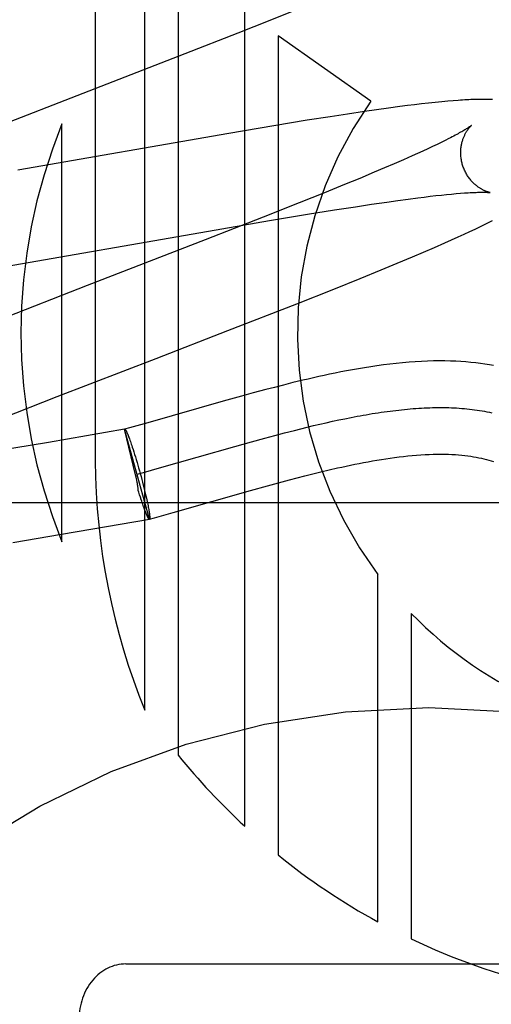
# Model space of a CAD drawing. Header units: inches. Extents: x 0 to 262, y 0 to 169.
# Tile 33 of 83: x 80.819 to 80.92, y 86.843 to 87.055. Entities that reach past the tile are written whole.
import ezdxf

# ---------------------------------------------------------------- set-up
doc = ezdxf.new("R2010")
doc.units = ezdxf.units.IN
doc.header["$LTSCALE"] = 14.3846153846
doc.header["$MEASUREMENT"] = 0
doc.linetypes.add('HIDDEN', pattern=[0.2, 0.1, -0.1])
doc.layers.add('DEFAULT_2', color=8, linetype='HIDDEN')

msp = doc.modelspace()

# ---------------------------------------------------------------- linework, layer by layer
at = {"layer": 'DEFAULT_2', "color": 8, "linetype": 'HIDDEN'}
for p, q in [((80.8348420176, 87.26569873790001), (80.8348420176, 86.9599051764)), ((80.8454404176, 86.9064609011), (80.8454404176, 87.26569873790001)), ((80.85258281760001, 87.26569873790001), (80.85258281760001, 86.8968343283)), ((80.86686761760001, 86.8815800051), (80.86686761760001, 87.26569873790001)), ((80.8722962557, 87.05441025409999), (80.87785948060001, 87.05665535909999)), ((80.8654727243, 87.05169559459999), (80.8722962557, 87.05441025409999)), ((80.8541405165, 87.0472503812), (80.8654727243, 87.05169559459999)), ((80.8740099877, 87.0510404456), (80.8740099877, 86.87540588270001)), ((80.8938788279, 87.03707031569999), (80.8740099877, 87.0510404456)), ((80.8322653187, 87.0387731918), (80.8541405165, 87.0472503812)), ((80.8110497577, 87.0305427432), (80.8322653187, 87.0387731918)), ((80.9017409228, 87.03610862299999), (80.9001539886, 87.0359049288)), ((80.90328527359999, 87.0362995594), (80.9017409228, 87.03610862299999)), ((80.9047896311, 87.0364777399), (80.90328527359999, 87.0362995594)), ((80.9062704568, 87.03664458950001), (80.9047896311, 87.0364777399)), ((80.90773674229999, 87.0368002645), (80.9062704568, 87.03664458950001)), ((80.9091387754, 87.0369389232), (80.90773674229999, 87.0368002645)), ((80.91041477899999, 87.0370551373), (80.9091387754, 87.0369389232)), ((80.9115641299, 87.0371504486), (80.91041477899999, 87.0370551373)), ((80.8889251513, 87.03430538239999), (80.88516913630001, 87.0337261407)), ((80.8925410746, 87.03484520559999), (80.8889251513, 87.03430538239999)), ((80.8951597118, 87.03522299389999), (80.8925410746, 87.03484520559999)), ((80.8976985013, 87.0355766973), (80.8951597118, 87.03522299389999)), ((80.9001539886, 87.0359049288), (80.8976985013, 87.0355766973)), ((80.8276996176, 86.94258716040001), (80.8276996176, 87.0321639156)), ((80.8802893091, 87.0329508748), (80.8731413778, 87.0317795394)), ((80.88516913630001, 87.0337261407), (80.8802893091, 87.0329508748)), ((80.8634762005, 87.0301478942), (80.8182052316, 87.022262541)), ((80.8731413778, 87.0317795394), (80.8634762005, 87.0301478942)), ((80.90810348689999, 87.0277915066), (80.9071448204, 87.0273344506)), ((80.9090040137, 87.0282284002), (80.90810348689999, 87.0277915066)), ((80.909845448, 87.0286443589), (80.9090040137, 87.0282284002)), ((80.9106269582, 87.0290385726), (80.909845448, 87.0286443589)), ((80.90393088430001, 87.0258495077), (80.902750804, 87.02531879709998)), ((80.9050573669, 87.0263627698), (80.90393088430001, 87.0258495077)), ((80.9061290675, 87.02685796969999), (80.9050573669, 87.0263627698)), ((80.9071448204, 87.0273344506), (80.9061290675, 87.02685796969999)), ((80.8989006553, 87.023627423), (80.8968090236, 87.0227291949)), ((80.90088265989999, 87.0244911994), (80.8989006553, 87.023627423)), ((80.902750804, 87.02531879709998), (80.90088265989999, 87.0244911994)), ((80.8946118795, 87.021798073), (80.8915256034, 87.0205080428)), ((80.8968090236, 87.0227291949), (80.8946118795, 87.021798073)), ((80.8882691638, 87.0191655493), (80.88397485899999, 87.0174186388)), ((80.8915256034, 87.0205080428), (80.8882691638, 87.0191655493)), ((80.88397485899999, 87.0174186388), (80.87852083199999, 87.0152298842)), ((80.9101439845, 87.0170373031), (80.9111978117, 87.0171395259)), ((80.9111978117, 87.0171395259), (80.9121901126, 87.01722886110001)), ((80.9121901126, 87.01722886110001), (80.9131196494, 87.017305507)), ((80.87852083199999, 87.0152298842), (80.87079765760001, 87.01217226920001)), ((80.89064161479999, 87.0144331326), (80.8940875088, 87.0149540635)), ((80.8940875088, 87.0149540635), (80.8973565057, 87.0154311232)), ((80.8973565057, 87.0154311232), (80.899685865, 87.0157587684)), ((80.899685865, 87.0157587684), (80.9019054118, 87.0160596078)), ((80.9019054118, 87.0160596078), (80.90401056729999, 87.0163328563)), ((80.90401056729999, 87.0163328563), (80.905348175, 87.0164993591)), ((80.905348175, 87.0164993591), (80.9066316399, 87.016653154)), ((80.9066316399, 87.016653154), (80.90785961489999, 87.0167941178)), ((80.90785961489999, 87.0167941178), (80.909030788, 87.01692217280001)), ((80.909030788, 87.01692217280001), (80.9101439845, 87.0170373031)), ((80.8803379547, 87.0127945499), (80.8861009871, 87.013723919)), ((80.8861009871, 87.013723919), (80.89064161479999, 87.0144331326)), ((80.87079765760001, 87.01217226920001), (80.8584242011, 87.0073385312)), ((80.8591165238, 87.0092009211), (80.8721820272, 87.0114382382)), ((80.8721820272, 87.0114382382), (80.8803379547, 87.0127945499)), ((80.9182563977, 87.0105961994), (80.9191536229, 87.0110436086)), ((80.9191536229, 87.0110436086), (80.9199930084, 87.0114703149)), ((80.8132933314, 87.00122238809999), (80.8591165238, 87.0092009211)), ((80.9139222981, 87.00853114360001), (80.91513259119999, 87.0090943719)), ((80.91513259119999, 87.0090943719), (80.9162543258, 87.0096249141)), ((80.9162543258, 87.0096249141), (80.9172929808, 87.01012453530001)), ((80.9172929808, 87.01012453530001), (80.9182563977, 87.0105961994)), ((80.8584242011, 87.0073385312), (80.8330878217, 86.9975321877)), ((80.9075386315, 87.0056782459), (80.9097880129, 87.0066645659)), ((80.9097880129, 87.0066645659), (80.9112364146, 87.0073096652)), ((80.9112364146, 87.0073096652), (80.9126202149, 87.0079345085)), ((80.9126202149, 87.0079345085), (80.9139222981, 87.00853114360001)), ((80.9028575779, 87.00367409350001), (80.9052317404, 87.0046833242)), ((80.9052317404, 87.0046833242), (80.9075386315, 87.0056782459)), ((80.8961049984, 87.00086666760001), (80.8995578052, 87.0022919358)), ((80.8995578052, 87.0022919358), (80.9028575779, 87.00367409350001)), ((80.8916035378, 86.999034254), (80.8961049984, 87.00086666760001)), ((80.8859470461, 86.9967637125), (80.8916035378, 86.999034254)), ((80.8330878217, 86.9975321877), (80.8140626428, 86.9901237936)), ((80.8780157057, 86.9936237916), (80.8859470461, 86.9967637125)), ((80.86328403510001, 86.98787478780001), (80.8780157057, 86.9936237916)), ((80.8478567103, 86.98190495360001), (80.86328403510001, 86.98787478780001)), ((80.8266752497, 86.9736870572), (80.8478567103, 86.98190495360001)), ((80.8713685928, 86.9751959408), (80.868714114, 86.974484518)), ((80.8732315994, 86.975684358), (80.8713685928, 86.9751959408)), ((80.8751804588, 86.9761842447), (80.8732315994, 86.975684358)), ((80.87722463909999, 86.9766951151), (80.8751804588, 86.9761842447)), ((80.8147252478, 86.9689919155), (80.8266752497, 86.9736870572)), ((80.8622695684, 86.9726994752), (80.8460732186, 86.96808860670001)), ((80.866200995, 86.9737967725), (80.8622695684, 86.9726994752)), ((80.868714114, 86.974484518), (80.866200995, 86.9737967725)), ((80.88569379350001, 86.9684016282), (80.8870295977, 86.9686886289)), ((80.8870295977, 86.9686886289), (80.8883569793, 86.9689638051)), ((80.8883569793, 86.9689638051), (80.8896757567, 86.9692266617)), ((80.8411055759, 86.96670679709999), (80.8248032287, 86.96389174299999)), ((80.8464600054, 86.9474497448), (80.841105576, 86.96670679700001)), ((80.8434883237, 86.9568940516), (80.8411088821, 86.96669485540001)), ((80.841108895, 86.96669486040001), (80.8411389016, 86.9667160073)), ((80.8421910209, 86.96700558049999), (80.8411389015, 86.9667160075)), ((80.8460732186, 86.96808860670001), (80.8421910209, 86.96700558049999)), ((80.8754251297, 86.9659222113), (80.8775122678, 86.9664590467)), ((80.8775122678, 86.9664590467), (80.8788947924, 86.96680659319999)), ((80.8788947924, 86.96680659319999), (80.8802699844, 86.9671452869)), ((80.8802699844, 86.9671452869), (80.8816376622, 86.9674746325)), ((80.8816376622, 86.9674746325), (80.8829976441, 86.9677941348)), ((80.8829976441, 86.9677941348), (80.8843497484, 86.9681032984)), ((80.8843497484, 86.9681032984), (80.88569379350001, 86.9684016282)), ((80.84198970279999, 86.96510422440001), (80.8420782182, 86.9648711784)), ((80.8420782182, 86.9648711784), (80.8421697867, 86.9646241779)), ((80.8421697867, 86.9646241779), (80.8422642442, 86.96436366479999)), ((80.8422642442, 86.96436366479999), (80.8423614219, 86.9640901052)), ((80.8683596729, 86.9640184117), (80.8712050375, 86.96479881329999)), ((80.8712050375, 86.96479881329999), (80.8733225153, 86.96536824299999)), ((80.8733225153, 86.96536824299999), (80.8754251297, 86.9659222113)), ((80.8248032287, 86.96389174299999), (80.8134597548, 86.9619844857)), ((80.8423614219, 86.9640901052), (80.8424611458, 86.9638039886)), ((80.8424611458, 86.9638039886), (80.8425632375, 86.963505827)), ((80.8425632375, 86.963505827), (80.84266751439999, 86.9631961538)), ((80.84266751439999, 86.9631961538), (80.84277378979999, 86.962875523)), ((80.84277378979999, 86.962875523), (80.8429365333, 86.96237529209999)), ((80.8429365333, 86.96237529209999), (80.84310269, 86.9618537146)), ((80.8486017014, 86.9584117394), (80.8647695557, 86.96301447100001)), ((80.8647695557, 86.96301447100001), (80.8683596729, 86.9640184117)), ((80.84310269, 86.9618537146), (80.843271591, 86.9613128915)), ((80.843271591, 86.9613128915), (80.8434425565, 86.9607549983)), ((80.8434425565, 86.9607549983), (80.8436148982, 86.9601822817)), ((80.8436148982, 86.9601822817), (80.8437879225, 86.959597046)), ((80.8437879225, 86.959597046), (80.843960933, 86.9590016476)), ((80.843960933, 86.9590016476), (80.8441332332, 86.9583984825)), ((80.8441332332, 86.9583984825), (80.8443041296, 86.9577899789)), ((80.84516416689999, 86.9574524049), (80.8486017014, 86.9584117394)), ((80.8832090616, 86.9575679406), (80.8849722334, 86.9579863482)), ((80.8435871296, 86.95644312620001), (80.8434883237, 86.9568940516)), ((80.8436607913, 86.956097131), (80.8435871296, 86.95644312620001)), ((80.8437844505, 86.95707230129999), (80.84516416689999, 86.9574524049)), ((80.8443041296, 86.9577899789), (80.8444741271, 86.9571742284)), ((80.8444741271, 86.9571742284), (80.8446413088, 86.95655806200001)), ((80.8446413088, 86.95655806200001), (80.844804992, 86.9559439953)), ((80.844804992, 86.9559439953), (80.8449645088, 86.95533453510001)), ((80.874092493, 86.9552206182), (80.8764694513, 86.9558573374)), ((80.8764694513, 86.9558573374), (80.8781023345, 86.9562858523)), ((80.8781023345, 86.9562858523), (80.8797726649, 86.95671563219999)), ((80.8797726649, 86.95671563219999), (80.8814759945, 86.95714381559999)), ((80.8814759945, 86.95714381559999), (80.8832090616, 86.9575679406)), ((80.8449645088, 86.95533453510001), (80.8451192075, 86.9547321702)), ((80.8451192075, 86.9547321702), (80.8452684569, 86.9541393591)), ((80.8452684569, 86.9541393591), (80.8454116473, 86.953558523)), ((80.8681195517, 86.95356891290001), (80.87179379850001, 86.95459252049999)), ((80.87179379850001, 86.95459252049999), (80.874092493, 86.9552206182)), ((80.844180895, 86.9532111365), (80.84406700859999, 86.9535856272)), ((80.8443503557, 86.9526623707), (80.844180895, 86.9532111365)), ((80.8445176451, 86.95213088), (80.8443503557, 86.9526623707)), ((80.84468549, 86.9516048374), (80.8445176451, 86.95213088)), ((80.8447899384, 86.9512888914), (80.8446276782, 86.9517870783)), ((80.8454116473, 86.953558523), (80.8455481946, 86.95299203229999)), ((80.8455481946, 86.95299203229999), (80.84567754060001, 86.9524422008)), ((80.84567754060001, 86.9524422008), (80.845799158, 86.95191127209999)), ((80.845799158, 86.95191127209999), (80.8458756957, 86.95156889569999)), ((80.8515539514, 86.948854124), (80.8681195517, 86.95356891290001)), ((81.1563597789, 86.95089877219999), (80.6563597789, 86.95089877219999)), ((80.8448959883, 86.9509692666), (80.8447899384, 86.9512888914)), ((80.8450000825, 86.95066042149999), (80.8448959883, 86.9509692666)), ((80.845102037, 86.9503629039), (80.8450000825, 86.95066042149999)), ((80.84520164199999, 86.9500773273), (80.845102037, 86.9503629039)), ((80.8452987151, 86.9498042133), (80.84520164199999, 86.9500773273)), ((80.8453930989, 86.9495439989), (80.8452987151, 86.9498042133)), ((80.8454846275, 86.9492971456), (80.8453930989, 86.9495439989)), ((80.8458756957, 86.95156889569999), (80.84594843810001, 86.9512365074)), ((80.84594843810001, 86.9512365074), (80.8460172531, 86.95091471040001)), ((80.8460172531, 86.95091471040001), (80.8460820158, 86.9506040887)), ((80.8460820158, 86.9506040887), (80.84614260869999, 86.95030520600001)), ((80.84614260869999, 86.95030520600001), (80.84619892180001, 86.9500186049)), ((80.84619892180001, 86.9500186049), (80.8462508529, 86.9497448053)), ((80.8462508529, 86.9497448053), (80.8462983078, 86.9494843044)), ((80.8275706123, 86.9441731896), (80.8464290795, 86.947431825)), ((80.8455784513, 86.9490423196), (80.8454846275, 86.9492971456)), ((80.84646002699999, 86.9474497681), (80.8464290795, 86.9474318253)), ((80.8464299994, 86.947428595), (80.8475324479, 86.9477320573)), ((80.84646002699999, 86.9474497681), (80.8464299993, 86.94742859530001)), ((80.8475324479, 86.9477320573), (80.8515539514, 86.948854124)), ((80.8171355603, 86.9424187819), (80.8275706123, 86.9441731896)), ((80.89543718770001, 86.86104917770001), (80.89543718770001, 86.9355355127)), ((80.9025786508, 86.92717853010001), (80.9025786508, 86.8573961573)), ((80.8413597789, 86.8520219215), (80.97135977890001, 86.8520219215))]:
    msp.add_line(p, q, dxfattribs=at)
for points in [[(80.91996248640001, 87.0373877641), (80.9196871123, 87.0374007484), (80.9194050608, 87.03741182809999), (80.91911586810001, 87.03742098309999), (80.9188191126, 87.0374281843), (80.918514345, 87.0374333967), (80.9182011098, 87.03743657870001), (80.9178789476, 87.0374376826), (80.9175473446, 87.03743665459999), (80.9172057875, 87.0374334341), (80.9168537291, 87.03742795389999), (80.9164906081, 87.03742013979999), (80.9161158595, 87.03740991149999), (80.9157289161, 87.03739718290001), (80.9153291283, 87.03738185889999), (80.91491594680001, 87.0373638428), (80.9144883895, 87.0373430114), (80.9140455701, 87.037319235), (80.9135864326, 87.0372923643), (80.9131099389, 87.03726223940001), (80.9126148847, 87.0372286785), (80.9115641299, 87.0371504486)], [(80.9154736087, 87.0318503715), (80.9154664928, 87.03184450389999), (80.91545223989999, 87.03183300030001), (80.915430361, 87.0318157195), (80.9154003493, 87.03179251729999), (80.9153616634, 87.0317632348), (80.9153137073, 87.03172768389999), (80.9152559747, 87.0316857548), (80.9151878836, 87.03163729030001), (80.9151089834, 87.0315822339), (80.9150187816, 87.0315205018), (80.9149167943, 87.0314520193), (80.9148025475, 87.03137672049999), (80.9146754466, 87.0312944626), (80.9145348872, 87.031205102), (80.9143803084, 87.03110852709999), (80.9142109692, 87.0310045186), (80.9140267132, 87.03089321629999), (80.91382717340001, 87.030774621), (80.9136124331, 87.0306489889), (80.9133825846, 87.03051655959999), (80.9131376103, 87.03037749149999), (80.9128777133, 87.03023205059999), (80.9126026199, 87.0300802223), (80.9123122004, 87.0299220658), (80.9120063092, 87.0297576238), (80.9116847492, 87.0295869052), (80.9113476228, 87.0294100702), (80.91099498, 87.0292272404), (80.9106269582, 87.0290385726)], [(80.91352370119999, 87.023554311), (80.9134709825, 87.02375247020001), (80.9134149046, 87.0239858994), (80.91336506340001, 87.02422013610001), (80.91332150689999, 87.0244546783), (80.9132842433, 87.0246890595), (80.9132532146, 87.0249230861), (80.913228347, 87.0251565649), (80.9132095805, 87.02538903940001), (80.91319682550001, 87.02562007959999), (80.91318996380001, 87.02584943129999), (80.9131888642, 87.02607681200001), (80.9131933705, 87.0263019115), (80.9132033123, 87.0265244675), (80.9132184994, 87.0267440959), (80.9132387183, 87.026960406), (80.9132637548, 87.027173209), (80.913293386, 87.02738236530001), (80.9133273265, 87.02758740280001), (80.9133652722, 87.0277879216), (80.913406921, 87.02798364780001), (80.9134519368, 87.0281742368), (80.91350002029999, 87.02835958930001), (80.913550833, 87.02853949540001), (80.9136041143, 87.0287140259), (80.9136595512, 87.0288830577), (80.9137170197, 87.02904700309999), (80.91377642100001, 87.0292062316), (80.9138375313, 87.0293607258), (80.9139002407, 87.029510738), (80.9139641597, 87.02965584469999), (80.9140289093, 87.02979571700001), (80.91409427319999, 87.0299304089), (80.9141599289, 87.0300597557), (80.914225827, 87.03018412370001), (80.914291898, 87.03030379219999), (80.9143579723, 87.030418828), (80.9144239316, 87.0305293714), (80.9144896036, 87.0306354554), (80.9145548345, 87.03073713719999), (80.91461947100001, 87.0308344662), (80.9146833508, 87.0309274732), (80.9147463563, 87.03101625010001), (80.9148083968, 87.0311009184), (80.9148692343, 87.0311813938), (80.914928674, 87.03125765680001), (80.9149864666, 87.03132962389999), (80.9150423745, 87.0313972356), (80.9150961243, 87.0314603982), (80.9151474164, 87.0315190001), (80.915196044, 87.0315730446), (80.9152417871, 87.031622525), (80.9152843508, 87.0316673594), (80.9153234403, 87.03170747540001), (80.9153587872, 87.0317428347), (80.9153901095, 87.03177339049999), (80.9154170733, 87.0317990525), (80.91543934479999, 87.03181974), (80.9154565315, 87.0318353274), (80.9154682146, 87.0318456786), (80.9154727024, 87.0318495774)], [(80.91947249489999, 87.01745602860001), (80.919476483, 87.01745542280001), (80.9194694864, 87.01745664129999), (80.9194553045, 87.0174592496), (80.9194341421, 87.0174633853), (80.91940622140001, 87.017469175), (80.919371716, 87.0174767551), (80.9193308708, 87.0174862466), (80.91928389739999, 87.0174977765), (80.9192310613, 87.01751145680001), (80.9191725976, 87.01752740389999), (80.9191088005, 87.01754571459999), (80.919039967, 87.0175664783), (80.9189663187, 87.0175898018), (80.91888805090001, 87.01761579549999), (80.9188055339, 87.01764450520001), (80.9187191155, 87.0176759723), (80.9186290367, 87.01771026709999), (80.9185355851, 87.01774743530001), (80.9184389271, 87.01778756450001), (80.9183393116, 87.01783070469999), (80.9182367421, 87.01787701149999), (80.9181312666, 87.0179266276), (80.9180229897, 87.01797967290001), (80.917911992, 87.01803628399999), (80.9177983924, 87.01809658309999), (80.9176823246, 87.0181606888), (80.9175638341, 87.0182287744), (80.9174430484, 87.01830097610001), (80.9173198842, 87.0183775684), (80.9171942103, 87.0184588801), (80.9170663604, 87.0185449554), (80.9169364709, 87.0186359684), (80.91680503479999, 87.0187318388), (80.9166725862, 87.0188324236), (80.9165391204, 87.0189379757), (80.9164048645, 87.0190485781), (80.9162697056, 87.0191646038), (80.91613354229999, 87.0192864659), (80.9159966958, 87.019414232), (80.91585934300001, 87.0195481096), (80.91572188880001, 87.0196880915), (80.9155846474, 87.0198342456), (80.9154480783, 87.019986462), (80.9153125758, 87.020144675), (80.9151786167, 87.0203086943), (80.9150466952, 87.02047826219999), (80.9149170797, 87.02065337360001), (80.9147900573, 87.02083397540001), (80.9146660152, 87.0210198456), (80.914545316, 87.0212107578), (80.91442825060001, 87.02140656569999), (80.9143151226, 87.0216070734), (80.9142061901, 87.0218121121), (80.91410168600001, 87.02202152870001), (80.9140019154, 87.0222349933), (80.9139071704, 87.0224521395), (80.9138176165, 87.02267283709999), (80.9137334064, 87.0228969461), (80.9136547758, 87.0231240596), (80.913581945, 87.0233537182), (80.9135237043, 87.0235542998)], [(80.9131196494, 87.017305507), (80.9139878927, 87.0173699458), (80.9143996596, 87.0173977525), (80.9147948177, 87.0174225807), (80.9151724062, 87.0174444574), (80.91553101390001, 87.01746341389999), (80.9158690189, 87.0174795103), (80.9161871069, 87.0174929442), (80.9164851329, 87.01750388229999), (80.916764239, 87.0175125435), (80.91702517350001, 87.01751912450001), (80.9172688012, 87.01752381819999), (80.9174958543, 87.0175268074), (80.9177072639, 87.017528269), (80.9179038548, 87.01752836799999), (80.9180863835, 87.01752725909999), (80.9182556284, 87.0175250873), (80.9184120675, 87.01752199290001), (80.918556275, 87.0175181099), (80.9186885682, 87.0175135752), (80.9188093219, 87.01750852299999), (80.91891887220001, 87.01750308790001), (80.9190175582, 87.0174974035), (80.9191056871, 87.0174916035), (80.9191835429, 87.01748582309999), (80.9192514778, 87.0174801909), (80.9193098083, 87.0174748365), (80.9193588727, 87.0174698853), (80.91939898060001, 87.0174654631), (80.9194304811, 87.0174616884), (80.9194536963, 87.0174586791), (80.91946892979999, 87.0174565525), (80.91947249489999, 87.01745602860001)], [(80.9202389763, 86.98035746), (80.9193171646, 86.98052169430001), (80.9183681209, 86.9806736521), (80.9173923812, 86.98081237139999), (80.91639001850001, 86.9809370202), (80.9153608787, 86.9810468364), (80.91430529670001, 86.98114105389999), (80.9132218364, 86.9812190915), (80.9121096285, 86.98128029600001), (80.9109671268, 86.98132400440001), (80.90979251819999, 86.9813494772), (80.9085855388, 86.9813559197), (80.907343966, 86.98134255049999), (80.9060717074, 86.9813087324), (80.90477086, 86.9812540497), (80.903445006, 86.98117831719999), (80.9020966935, 86.9810815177), (80.9007316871, 86.9809641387), (80.8993537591, 86.98082682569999), (80.8979721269, 86.98067111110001), (80.8965953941, 86.98049891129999), (80.8952303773, 86.9803121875), (80.8938877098, 86.9801137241), (80.8925655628, 86.9799046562), (80.8912662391, 86.97968668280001), (80.8899879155, 86.9794607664), (80.88872954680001, 86.9792278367), (80.8874909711, 86.97898881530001), (80.8862715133, 86.9787444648), (80.88507151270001, 86.9784957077), (80.8838910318, 86.9782433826), (80.8827300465, 86.97798827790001), (80.8815883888, 86.9777310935), (80.8804664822, 86.97747251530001), (80.8793640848, 86.9772130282), (80.87722463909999, 86.9766951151)], [(80.8896757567, 86.9692266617), (80.8909857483, 86.9694767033), (80.8916373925, 86.96959676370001), (80.89228677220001, 86.9697134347), (80.8929338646, 86.96982665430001), (80.893578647, 86.96993636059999), (80.89422109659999, 86.9700424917), (80.8948611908, 86.9701449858), (80.8954989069, 86.9702437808), (80.8961342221, 86.9703388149), (80.8967671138, 86.9704300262), (80.8973975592, 86.9705173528), (80.8980255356, 86.9706007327), (80.8986510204, 86.9706801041), (80.8992739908, 86.97075540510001), (80.899894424, 86.97082657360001), (80.9005122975, 86.9708935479), (80.9011275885, 86.970956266), (80.9017402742, 86.9710146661), (80.902350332, 86.97106868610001), (80.9029577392, 86.9711182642), (80.90356247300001, 86.9711633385), (80.9041645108, 86.97120384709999), (80.90476382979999, 86.97123972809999), (80.9053604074, 86.97127091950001), (80.9059542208, 86.97129735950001), (80.9065452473, 86.9713189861), (80.9071334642, 86.9713357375), (80.9077188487, 86.9713475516), (80.9083013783, 86.9713543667), (80.9088810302, 86.9713561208), (80.9094577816, 86.97135275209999), (80.9100316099, 86.9713441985), (80.9106024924, 86.9713303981), (80.9111704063, 86.9713112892), (80.911735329, 86.97128680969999), (80.9122972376, 86.9712568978), (80.9128561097, 86.9712214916), (80.9134119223, 86.9711805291), (80.9139646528, 86.9711339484), (80.9145142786, 86.9710816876), (80.9150607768, 86.9710236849), (80.9156041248, 86.9709598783), (80.9161442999, 86.9708902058), (80.91668127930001, 86.9708146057), (80.9172150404, 86.970733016), (80.9177455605, 86.9706453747), (80.9182728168, 86.97055162), (80.9187967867, 86.9704516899), (80.91931744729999, 86.9703455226), (80.9198347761, 86.9702330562)], [(80.8411389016, 86.9667160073), (80.8411481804, 86.9667176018), (80.84116364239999, 86.9667165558), (80.8411802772, 86.96671119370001), (80.8411980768, 86.9667015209), (80.8412170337, 86.96668753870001), (80.8412371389, 86.9666692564), (80.8412583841, 86.9666466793), (80.841280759, 86.96661982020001), (80.8413042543, 86.96658868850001), (80.8413288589, 86.9665533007), (80.8413545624, 86.9665136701), (80.8413813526, 86.966469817), (80.8414092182, 86.9664217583), (80.8414381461, 86.9663695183), (80.841468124, 86.96631311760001), (80.8414991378, 86.9662525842), (80.84153117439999, 86.9661879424), (80.8415642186, 86.96611922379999), (80.84159825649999, 86.9660464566), (80.8416332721, 86.9659696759), (80.8416692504, 86.96588891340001), (80.84170617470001, 86.965804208), (80.841744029, 86.96571559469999), (80.8417827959, 86.965623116), (80.84182245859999, 86.9655268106), (80.8418629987, 86.9654267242), (80.8419043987, 86.9653228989), (80.8419466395, 86.96521538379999), (80.84198970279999, 86.96510422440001)], [(80.8849722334, 86.9579863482), (80.886770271, 86.95839786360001), (80.8876843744, 86.9586005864), (80.8886076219, 86.9588005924), (80.8895398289, 86.95899749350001), (80.89047880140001, 86.95919045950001), (80.8914227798, 86.9593787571), (80.89237037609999, 86.9595617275), (80.8933198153, 86.95973863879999), (80.8942705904, 86.9599089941), (80.89522186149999, 86.96007226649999), (80.8961728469, 86.9602279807), (80.8971227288, 86.9603756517), (80.8980707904, 86.9605148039), (80.899016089, 86.96064492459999), (80.899958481, 86.96076560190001), (80.90089754, 86.96087636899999), (80.9018330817, 86.9609768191), (80.9027655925, 86.96106660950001), (80.903692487, 86.96114509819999), (80.9046131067, 86.96121186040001), (80.9055224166, 86.9612662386), (80.9064166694, 86.9613078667), (80.9072922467, 86.9613365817), (80.9081450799, 86.96135246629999), (80.908973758, 86.9613558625), (80.9097752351, 86.961347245), (80.9105510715, 86.9613271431), (80.9113015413, 86.9612960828), (80.9120275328, 86.9612545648), (80.9127297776, 86.96120310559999), (80.9134090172, 86.961142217), (80.9140656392, 86.9610724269), (80.9147014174, 86.960994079), (80.9153175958, 86.96090749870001), (80.9159159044, 86.96081286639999), (80.916497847, 86.9607103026), (80.91706503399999, 86.9605998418), (80.91761974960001, 86.9604812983), (80.9181611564, 86.9603550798), (80.9186899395, 86.9602212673), (80.91920395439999, 86.9600806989), (80.9197019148, 86.9599341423), (80.9201825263, 86.9597824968)], [(80.84406700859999, 86.9535856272), (80.84405627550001, 86.9537162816), (80.8440431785, 86.953851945), (80.8440276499, 86.95399299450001), (80.8440098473, 86.95413845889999), (80.8439898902, 86.9542874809), (80.8439678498, 86.9544399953), (80.84394380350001, 86.9545955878), (80.8439178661, 86.95475439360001), (80.843890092, 86.9549167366), (80.8438607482, 86.95508160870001), (80.8438300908, 86.9552481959), (80.8437982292, 86.95541616), (80.84376537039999, 86.9555847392), (80.84373148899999, 86.9557543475), (80.8436607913, 86.956097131)], [(80.8462983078, 86.9494843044), (80.8463412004, 86.94923757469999), (80.8463609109, 86.94911951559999), (80.8463794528, 86.94900506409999), (80.84639681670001, 86.9488942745), (80.8464129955, 86.94878719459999), (80.8464279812, 86.9486838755), (80.8464417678, 86.9485843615), (80.84645434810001, 86.9484887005), (80.8464657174, 86.9483969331), (80.8464758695, 86.94830910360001), (80.8464848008, 86.94822524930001), (80.8464925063, 86.9481454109), (80.8464989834, 86.9480696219), (80.84650422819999, 86.94799791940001), (80.8465082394, 86.94793033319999), (80.8465110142, 86.94786689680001), (80.8465125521, 86.94780763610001), (80.8465128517, 86.9477525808), (80.8465119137, 86.9477017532), (80.8465097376, 86.947655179), (80.84650632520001, 86.9476128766), (80.8465016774, 86.94757486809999), (80.8464957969, 86.94754116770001), (80.8464886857, 86.94751179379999), (80.8464803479, 86.9474867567), (80.8464707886, 86.94746607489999), (80.8464600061, 86.94744974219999)], [(80.8456585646, 86.9488450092), (80.8456162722, 86.9489527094), (80.84557317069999, 86.9490640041)], [(80.8464207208, 86.9474270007), (80.8464052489, 86.94742804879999), (80.84638860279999, 86.94743341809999), (80.8463707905, 86.9474431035), (80.8463518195, 86.9474571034), (80.8463316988, 86.94747540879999), (80.8463104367, 86.94749801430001), (80.8462880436, 86.9475249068), (80.8462645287, 86.94755607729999), (80.8462399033, 86.94759150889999), (80.8462141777, 86.9476311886), (80.8461873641, 86.9476750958), (80.8461594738, 86.9477232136), (80.8461305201, 86.94777551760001), (80.8461005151, 86.94783198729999), (80.8460694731, 86.94789259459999), (80.8460374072, 86.947957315), (80.8460043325, 86.94802611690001), (80.8459702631, 86.94809897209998), (80.845935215, 86.9481758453), (80.84589920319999, 86.9482567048), (80.8458622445, 86.94834151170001), (80.8458243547, 86.9484302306), (80.8457855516, 86.9485228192), (80.8457458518, 86.9486192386), (80.8457052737, 86.94871944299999), (80.845663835, 86.9488233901)], [(80.8464290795, 86.9474318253), (80.8464197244, 86.9474310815), (80.8464039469, 86.94743338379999), (80.8463870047, 86.9474399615), (80.8463689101, 86.9474508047), (80.8463496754, 86.9474659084), (80.8463293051, 86.9474852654), (80.846307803, 86.94750887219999), (80.8462851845, 86.94753671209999), (80.8462614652, 86.9475687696), (80.846236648, 86.9476050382), (80.84621073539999, 86.9476455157), (80.84618374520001, 86.947690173)]]:
    msp.add_lwpolyline(points, dxfattribs=at)
msp.add_circle((80.9063597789, 86.73202192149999), 0.175, dxfattribs=at)
for centre, radius, start, end in [((80.9645569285, 86.98737572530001), 0.0863999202, 144.8885037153, 216.8701136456), ((80.9373800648, 86.987375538), 0.1184727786, 157.7871865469, 202.2128134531), ((80.9788410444, 86.96068825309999), 0.1440011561, 180.3115753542, 202.1217410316), ((80.9645563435, 86.9873758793), 0.0863999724, 224.1651408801, 246.9222627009), ((80.9645572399, 86.9873763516), 0.1440004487, 218.958850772, 227.2814131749), ((80.96455481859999, 86.9873746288), 0.1439978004, 231.038860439, 241.3151936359), ((80.9645575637, 86.9873769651), 0.1440013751, 244.5067343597, 256.3969435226)]:
    msp.add_arc(centre, radius, start, end, dxfattribs=at)
msp.add_ellipse((80.8413597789, 86.84014926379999), major_axis=(0, -0.0118726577), ratio=0.8422714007, start_param=3.1415926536, end_param=4.7123889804, dxfattribs=at)

doc.saveas('drawing.dxf')
